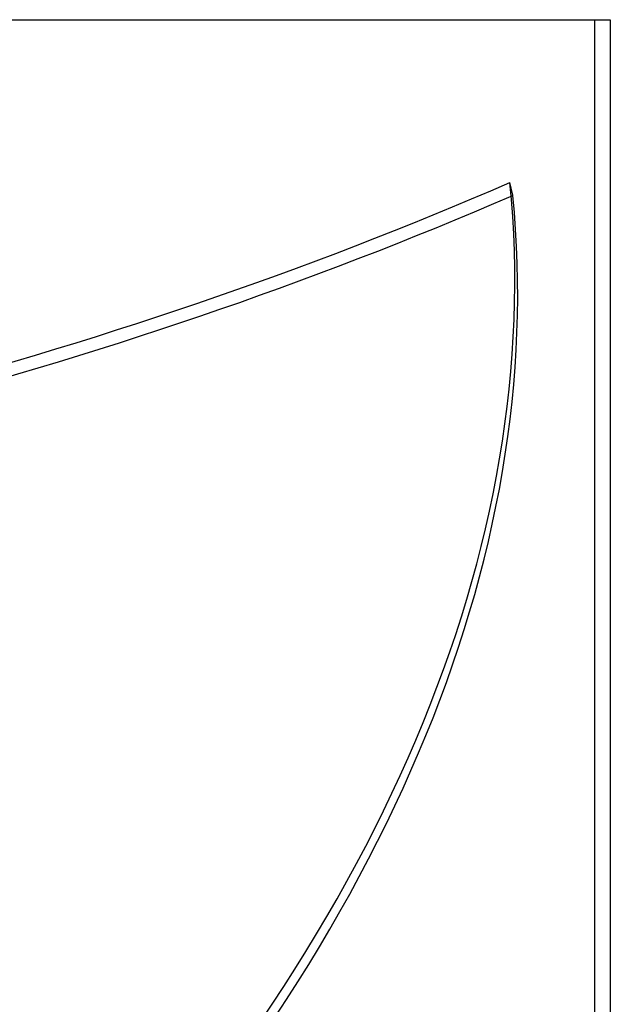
# Model space of a CAD drawing. Header units: millimetres. Extents: x -215 to 215, y -97 to 81.
# Tile 85 of 85: x 116 to 154, y 19 to 81. Entities that reach past the tile are written whole.
import ezdxf

# ---------------------------------------------------------------- set-up
doc = ezdxf.new("R2010")
doc.units = ezdxf.units.MM
doc.layers.add('MAIN-1', color=7, linetype='Continuous')
doc.layers.add('MAIN-2', color=7, linetype='Continuous')

msp = doc.modelspace()

# ---------------------------------------------------------------- linework, layer by layer
at = {"layer": 'MAIN-1'}
for p, q in [((0, 81), (153.5, 81)), ((153.5, 81), (153.5, 11))]:
    msp.add_line(p, q, dxfattribs=at)
at = {"layer": 'MAIN-2'}
for p, q in [((152.5, 81), (152.5, 8.5)), ((147.322, 69.885), (147.14, 70.694))]:
    msp.add_line(p, q, dxfattribs=at)
for centre, major_axis, ratio, start_param, end_param in [((-26.653, 35.405), (-167.494, 98.45), 0.345492, -2.416345, -1.788027), ((78.866, 141.381), (154.748, 34.743), 0.559017, -1.790077, -1.242545), ((-43.602, 35.405), (-189.566, -42.56), 0.559017, 2.445529, 3.073847), ((-27.129, 34.595), (167.494, -98.45), 0.345492, 0.725247, 1.353566), ((79.048, 140.572), (154.748, 34.743), 0.559017, -1.790077, -1.242545), ((-43.42, 34.595), (189.566, 42.56), 0.559017, -0.696064, -0.067745)]:
    msp.add_ellipse(centre, major_axis=major_axis, ratio=ratio, start_param=start_param, end_param=end_param, dxfattribs=at)

doc.saveas('drawing.dxf')
